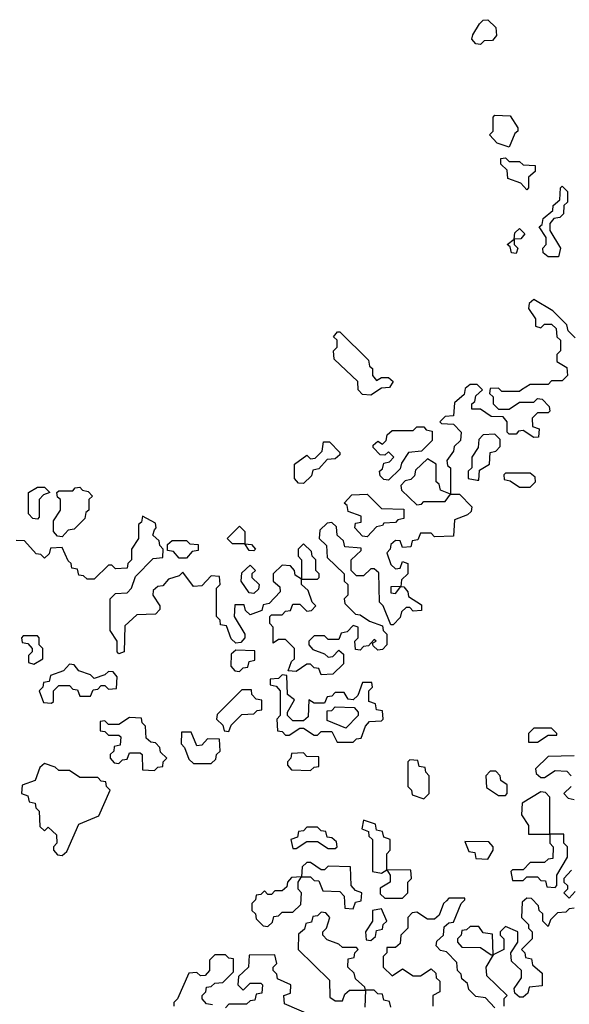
# Model space of a CAD drawing. Extents: x 2776963 to 2884430, y 684484 to 829250.
# Tile 113 of 256: x 2785105 to 2786655, y 782500 to 785280. Entities that reach past the tile are written whole.
import ezdxf

# ---------------------------------------------------------------- set-up
doc = ezdxf.new("R2010")
doc.units = 0

msp = doc.modelspace()

# ---------------------------------------------------------------- linework, layer by layer
at = {"layer": '0CON20XD'}
for points in [[(2786405, 785210), (2786391.7, 785211.7), (2786380, 785225), (2786383, 785237), (2786401.7, 785268.3), (2786411.7, 785278.3), (2786425, 785280), (2786448.3, 785258.3), (2786450, 785235), (2786438.3, 785221.7), (2786415, 785220), (2786405, 785210)], [(2786485, 784920), (2786451.7, 784931.7), (2786430, 784955), (2786440, 784965), (2786440, 785005), (2786445, 785010), (2786488.3, 785008.3), (2786510, 784975), (2786510, 784965), (2786501.7, 784958.3), (2786485, 784920)], [(2786535, 784800), (2786518.3, 784818.3), (2786481.7, 784831.7), (2786480, 784855), (2786461.7, 784871.7), (2786461.7, 784888.3), (2786475, 784890), (2786485, 784880), (2786515, 784880), (2786525, 784870), (2786558.3, 784868.3), (2786558.3, 784851.7), (2786540, 784835), (2786540, 784805), (2786535, 784800)], [(2786625, 784610), (2786595, 784610), (2786581.7, 784621.7), (2786580, 784635), (2786590, 784645), (2786590, 784665), (2786570, 784695), (2786578.3, 784701.7), (2786581.7, 784718.3), (2786608.3, 784741.7), (2786610, 784755), (2786628.3, 784771.7), (2786630, 784805), (2786635, 784810), (2786650, 784795), (2786650, 784765), (2786640, 784755), (2786638.3, 784731.7), (2786628.3, 784721.7), (2786611.7, 784718.3), (2786600, 784705), (2786600, 784685), (2786630, 784635), (2786625, 784610)], [(2786505, 784620), (2786491.7, 784621.7), (2786488.3, 784638.3), (2786480, 784645), (2786500, 784660), (2786501.7, 784678.3), (2786515, 784690), (2786530, 784675), (2786518.3, 784661.7), (2786500, 784660), (2786500, 784645), (2786510, 784635), (2786505, 784620)], [(2786671.7, 784381.7), (2786651.7, 784401.7), (2786648.3, 784418.3), (2786608.3, 784458.3), (2786555, 784490), (2786541.7, 784478.3), (2786540, 784465), (2786560, 784435), (2786560, 784415), (2786575, 784410), (2786585, 784420), (2786605, 784420), (2786618.3, 784408.3), (2786620, 784385), (2786630, 784375), (2786630, 784345), (2786620, 784335), (2786620, 784315), (2786648.3, 784298.3), (2786650, 784275), (2786635, 784260), (2786605, 784260), (2786595, 784250), (2786545, 784250), (2786520, 784235), (2786515, 784230), (2786465, 784230), (2786455, 784240), (2786431.7, 784238.3), (2786430, 784225), (2786440, 784215), (2786440, 784195), (2786455, 784180), (2786485, 784180), (2786515, 784200), (2786555, 784200), (2786565, 784210), (2786578.3, 784208.3), (2786598.3, 784188.3), (2786600, 784175), (2786595, 784170), (2786565, 784170), (2786550, 784155), (2786551.7, 784131.7), (2786570, 784125), (2786568.3, 784101.7), (2786555, 784100), (2786525, 784120), (2786511.7, 784118.3), (2786505, 784110), (2786485, 784110), (2786480, 784115), (2786480, 784145), (2786468.3, 784158.3), (2786435, 784160), (2786405, 784180), (2786380, 784180), (2786380, 784195), (2786388.3, 784201.7), (2786391.7, 784218.3), (2786410, 784235), (2786395, 784250), (2786375, 784250), (2786361.7, 784238.3), (2786358.3, 784221.7), (2786331.7, 784198.3), (2786328.3, 784161.7), (2786305, 784160), (2786290, 784145), (2786295, 784140), (2786328.3, 784138.3), (2786350, 784115), (2786348.3, 784091.7), (2786330, 784075), (2786328.3, 784061.7), (2786310, 784035), (2786311.7, 784021.7), (2786320, 784015), (2786320, 783940), (2786291.7, 783951.7), (2786288.3, 783968.3), (2786280, 783975), (2786280, 784025), (2786255, 784040), (2786221.7, 784008.3), (2786218.3, 783991.7), (2786208.3, 783981.7), (2786191.7, 783978.3), (2786180, 783965), (2786181.7, 783951.7), (2786225, 783910), (2786238.3, 783911.7), (2786245, 783920), (2786305, 783920), (2786320, 783940), (2786345, 783940), (2786380, 783905), (2786378.3, 783891.7), (2786368.3, 783881.7), (2786331.7, 783868.3), (2786328.3, 783821.7), (2786275, 783820), (2786265, 783830), (2786235, 783830), (2786228.3, 783811.7), (2786211.7, 783808.3), (2786208.3, 783791.7), (2786185, 783790), (2786178.3, 783808.3), (2786165, 783810), (2786151.7, 783798.3), (2786150, 783785), (2786140, 783775), (2786151.7, 783741.7), (2786165, 783730), (2786178.3, 783731.7), (2786185, 783750), (2786200, 783745), (2786200, 783715), (2786181.7, 783698.3), (2786180, 783680), (2786151.7, 783678.3), (2786151.7, 783661.7), (2786165, 783660), (2786180, 783680), (2786188.3, 783678.3), (2786200, 783665), (2786201.7, 783651.7), (2786238.3, 783628.3), (2786238.3, 783611.7), (2786215, 783610), (2786205, 783620), (2786195, 783620), (2786181.7, 783608.3), (2786178.3, 783591.7), (2786158.3, 783571.7), (2786151.7, 783571.7), (2786130, 783625), (2786120, 783635), (2786118.3, 783718.3), (2786105, 783730), (2786095, 783730), (2786075, 783710), (2786055, 783710), (2786040, 783725), (2786040, 783755), (2786068.3, 783781.7), (2786068.3, 783788.3), (2786021.7, 783791.7), (2786018.3, 783808.3), (2786000, 783825), (2785998.3, 783848.3), (2785985, 783860), (2785971.7, 783858.3), (2785951.7, 783838.3), (2785950, 783815), (2785970, 783795), (2785971.7, 783761.7), (2786020, 783715), (2786020, 783695), (2786030, 783685), (2786030, 783655), (2786020, 783645), (2786021.7, 783631.7), (2786051.7, 783601.7), (2786065, 783600), (2786091.7, 783581.7), (2786128.3, 783568.3), (2786130, 783555), (2786140, 783545), (2786140, 783515), (2786128.3, 783501.7), (2786115, 783500), (2786101.7, 783511.7), (2786100, 783520), (2786110, 783525), (2786105, 783530), (2786088.3, 783511.7), (2786075, 783510), (2786065, 783500), (2786051.7, 783501.7), (2786050, 783525), (2786060, 783535), (2786060, 783565), (2786045, 783570), (2786028.3, 783551.7), (2786011.7, 783548.3), (2786005, 783530), (2785975, 783530), (2785965, 783540), (2785935, 783540), (2785920, 783525), (2785920, 783515), (2785931.7, 783501.7), (2785965, 783490), (2785975, 783480), (2785988.3, 783481.7), (2786005, 783500), (2786018.3, 783488.3), (2786018.3, 783461.7), (2785988.3, 783431.7), (2785955, 783430), (2785948.3, 783448.3), (2785935, 783450), (2785925, 783460), (2785915, 783460), (2785885, 783440), (2785861.7, 783441.7), (2785871.7, 783468.3), (2785880, 783475), (2785880, 783505), (2785855, 783530), (2785835, 783530), (2785820, 783520), (2785820, 783565), (2785810, 783575), (2785810, 783595), (2785815, 783600), (2785845, 783600), (2785855, 783610), (2785868.3, 783611.7), (2785875, 783630), (2785895, 783630), (2785915, 783610), (2785928.3, 783611.7), (2785940, 783625), (2785930, 783635), (2785918.3, 783668.3), (2785900, 783685), (2785900, 783700), (2785945, 783700), (2785950, 783705), (2785950, 783715), (2785940, 783725), (2785940, 783755), (2785930, 783765), (2785928.3, 783778.3), (2785905, 783800), (2785890, 783785), (2785890, 783765), (2785900, 783755), (2785900, 783700), (2785881.7, 783711.7), (2785880, 783725), (2785868.3, 783738.3), (2785845, 783740), (2785820, 783715), (2785820, 783695), (2785838.3, 783678.3), (2785840, 783665), (2785808.3, 783631.7), (2785791.7, 783628.3), (2785788.3, 783611.7), (2785755, 783600), (2785741.7, 783611.7), (2785738.3, 783628.3), (2785711.7, 783628.3), (2785710, 783595), (2785740, 783545), (2785740, 783535), (2785728.3, 783521.7), (2785715, 783520), (2785701.7, 783531.7), (2785688.3, 783568.3), (2785671.7, 783571.7), (2785670, 783585), (2785660, 783595), (2785660, 783675), (2785670, 783685), (2785668.3, 783708.3), (2785645, 783710), (2785618.3, 783681.7), (2785595, 783680), (2785565, 783720), (2785555, 783710), (2785525, 783700), (2785508.3, 783681.7), (2785495, 783680), (2785481.7, 783668.3), (2785480, 783655), (2785500, 783625), (2785500, 783615), (2785488.3, 783601.7), (2785435, 783600), (2785401.7, 783568.3), (2785400, 783495), (2785385, 783490), (2785380, 783495), (2785380, 783525), (2785360, 783555), (2785360, 783645), (2785375, 783660), (2785408.3, 783661.7), (2785420, 783675), (2785431.7, 783708.3), (2785481.7, 783758.3), (2785508.3, 783761.7), (2785510, 783785), (2785500, 783795), (2785498.3, 783808.3), (2785480, 783825), (2785485, 783840)], [(2786095, 784220), (2786071.7, 784221.7), (2786060, 784235), (2786058.3, 784258.3), (2785991.7, 784321.7), (2785990, 784345), (2786000, 784355), (2786000, 784375), (2785990, 784385), (2786001.7, 784398.3), (2786008.3, 784398.3), (2786088.3, 784318.3), (2786091.7, 784301.7), (2786100, 784295), (2786100, 784275), (2786111.7, 784261.7), (2786125, 784270), (2786145, 784270), (2786158.3, 784258.3), (2786148.3, 784241.7), (2786125, 784240), (2786095, 784220)], [(2786145, 783980), (2786131.7, 783981.7), (2786121.7, 783991.7), (2786120, 784005), (2786128.3, 784011.7), (2786131.7, 784028.3), (2786148.3, 784031.7), (2786160, 784045), (2786145, 784060), (2786135, 784050), (2786121.7, 784051.7), (2786101.7, 784071.7), (2786101.7, 784078.3), (2786115, 784090), (2786128.3, 784081.7), (2786138.3, 784091.7), (2786141.7, 784108.3), (2786155, 784120), (2786215, 784120), (2786225, 784130), (2786245, 784130), (2786251.7, 784121.7), (2786268.3, 784118.3), (2786268.3, 784091.7), (2786238.3, 784061.7), (2786201.7, 784058.3), (2786181.7, 784028.3), (2786178.3, 784011.7), (2786145, 783980)], [(2786400, 783980), (2786401.7, 784008.3), (2786430, 784025), (2786431.7, 784058.3), (2786448.3, 784061.7), (2786460, 784075), (2786460, 784095), (2786445, 784110), (2786411.7, 784108.3), (2786400, 784095), (2786398.3, 784071.7), (2786380, 784045), (2786380, 784015), (2786370, 784005), (2786370, 783985), (2786395, 783980), (2786400, 783980)], [(2785905, 783970), (2785891.7, 783971.7), (2785880, 783985), (2785880, 784025), (2785915, 784050), (2785925, 784040), (2785938.3, 784041.7), (2785958.3, 784061.7), (2785961.7, 784088.3), (2785978.3, 784088.3), (2786008.3, 784058.3), (2786008.3, 784051.7), (2785995, 784040), (2785971.7, 784038.3), (2785948.3, 784011.7), (2785931.7, 784008.3), (2785928.3, 783991.7), (2785905, 783970)], [(2786545, 783960), (2786560, 783975), (2786558.3, 783988.3), (2786545, 784000), (2786475, 784000), (2786470, 783995), (2786471.7, 783981.7), (2786488.3, 783978.3), (2786515, 783960), (2786545, 783960)], [(2785155, 783870), (2785141.7, 783871.7), (2785130, 783885), (2785130, 783945), (2785155, 783960), (2785175, 783960), (2785190, 783945), (2785171.7, 783938.3), (2785160, 783925), (2785160, 783875), (2785155, 783870)], [(2785225, 783820), (2785211.7, 783821.7), (2785200, 783835), (2785200, 783865), (2785220, 783895), (2785220, 783925), (2785211.7, 783931.7), (2785210, 783945), (2785215, 783950), (2785255, 783950), (2785261.7, 783958.3), (2785275, 783960), (2785281.7, 783951.7), (2785298.3, 783948.3), (2785310, 783935), (2785300, 783925), (2785300, 783895), (2785291.7, 783888.3), (2785288.3, 783871.7), (2785258.3, 783841.7), (2785241.7, 783838.3), (2785225, 783820)], [(2786085, 783820), (2786071.7, 783821.7), (2786050, 783845), (2786051.7, 783858.3), (2786068.3, 783861.7), (2786068.3, 783878.3), (2786031.7, 783891.7), (2786028.3, 783908.3), (2786020, 783915), (2786041.7, 783938.3), (2786085, 783940), (2786125, 783900), (2786188.3, 783898.3), (2786188.3, 783871.7), (2786171.7, 783868.3), (2786165, 783860), (2786131.7, 783858.3), (2786128.3, 783851.7), (2786111.7, 783848.3), (2786085, 783820)], [(2785485, 783840), (2785490, 783845), (2785488.3, 783858.3), (2785451.7, 783878.3), (2785448.3, 783861.7), (2785440, 783855), (2785440, 783815), (2785420, 783785), (2785420, 783755), (2785410, 783745), (2785408.3, 783731.7), (2785375, 783730), (2785365, 783740), (2785355, 783740), (2785315, 783700), (2785295, 783700), (2785285, 783710), (2785271.7, 783711.7), (2785268.3, 783728.3), (2785251.7, 783731.7), (2785250, 783745), (2785241.7, 783751.7), (2785225, 783790), (2785191.7, 783788.3), (2785188.3, 783771.7), (2785175, 783760), (2785165, 783770), (2785151.7, 783771.7), (2785118.3, 783808.3), (2785095, 783810)], [(2785765, 783780), (2785751.7, 783781.7), (2785740, 783800), (2785705, 783800), (2785690, 783815), (2785725, 783850), (2785740, 783835), (2785740, 783800), (2785758.3, 783798.3), (2785770, 783785), (2785765, 783780)], [(2785575, 783760), (2785555, 783760), (2785538.3, 783778.3), (2785521.7, 783781.7), (2785521.7, 783798.3), (2785535, 783810), (2785575, 783810), (2785585, 783800), (2785608.3, 783798.3), (2785608.3, 783781.7), (2785591.7, 783778.3), (2785575, 783760)], [(2785765, 783660), (2785751.7, 783661.7), (2785730, 783695), (2785731.7, 783718.3), (2785755, 783740), (2785770, 783725), (2785760, 783715), (2785760, 783705), (2785780, 783685), (2785778.3, 783671.7), (2785765, 783660)], [(2785145, 783460), (2785170, 783475), (2785170, 783505), (2785160, 783515), (2785160, 783535), (2785155, 783540), (2785115, 783540), (2785110, 783535), (2785111.7, 783521.7), (2785128.3, 783518.3), (2785140, 783505), (2785140, 783495), (2785130, 783485), (2785130, 783465), (2785145, 783460)], [(2785725, 783440), (2785735, 783450), (2785748.3, 783451.7), (2785751.7, 783468.3), (2785768.3, 783471.7), (2785768.3, 783498.3), (2785715, 783500), (2785701.7, 783488.3), (2785700, 783455), (2785711.7, 783441.7), (2785725, 783440)], [(2785195, 783350), (2785200, 783355), (2785200, 783385), (2785215, 783400), (2785245, 783400), (2785255, 783390), (2785268.3, 783388.3), (2785275, 783370), (2785305, 783370), (2785311.7, 783388.3), (2785325, 783390), (2785335, 783400), (2785345, 783400), (2785355, 783390), (2785378.3, 783391.7), (2785380, 783425), (2785368.3, 783438.3), (2785355, 783440), (2785345, 783430), (2785315, 783420), (2785305, 783430), (2785271.7, 783441.7), (2785258.3, 783458.3), (2785245, 783460), (2785228.3, 783441.7), (2785191.7, 783428.3), (2785188.3, 783411.7), (2785171.7, 783408.3), (2785170, 783395), (2785160, 783385), (2785171.7, 783351.7), (2785195, 783350)], [(2786045, 783240), (2786055, 783250), (2786068.3, 783251.7), (2786080, 783285), (2786091.7, 783298.3), (2786125, 783300), (2786130, 783305), (2786128.3, 783328.3), (2786111.7, 783331.7), (2786108.3, 783348.3), (2786090, 783355), (2786090, 783385), (2786100, 783395), (2786098.3, 783408.3), (2786071.7, 783408.3), (2786058.3, 783371.7), (2786045, 783360), (2786031.7, 783361.7), (2786020, 783380), (2785995, 783380), (2785985, 783370), (2785971.7, 783368.3), (2785965, 783350), (2785935, 783350), (2785920, 783360), (2785918.3, 783311.7), (2785905, 783300), (2785875, 783300), (2785860, 783315), (2785860, 783325), (2785880, 783360), (2785860, 783375), (2785858.3, 783428.3), (2785845, 783430), (2785835, 783420), (2785811.7, 783418.3), (2785811.7, 783401.7), (2785828.3, 783398.3), (2785840, 783385), (2785840, 783315), (2785830, 783305), (2785831.7, 783271.7), (2785845, 783270), (2785855, 783260), (2785865, 783260), (2785895, 783280), (2785905, 783280), (2785935, 783260), (2785945, 783260), (2785955, 783270), (2785985, 783270), (2786000, 783240), (2786045, 783240)], [(2785695, 783270), (2785701.7, 783288.3), (2785731.7, 783318.3), (2785765, 783320), (2785775, 783330), (2785788.3, 783331.7), (2785788.3, 783358.3), (2785771.7, 783361.7), (2785760, 783375), (2785758.3, 783388.3), (2785731.7, 783388.3), (2785661.7, 783318.3), (2785660, 783305), (2785678.3, 783288.3), (2785681.7, 783271.7), (2785695, 783270)], [(2786025, 783280), (2785971.7, 783301.7), (2785971.7, 783328.3), (2785985, 783330), (2785995, 783340), (2786048.3, 783338.3), (2786060, 783325), (2786060, 783315), (2786025, 783280)], [(2785485, 783160), (2785495, 783170), (2785508.3, 783171.7), (2785510, 783185), (2785520, 783195), (2785501.7, 783211.7), (2785500, 783225), (2785488.3, 783238.3), (2785475, 783240), (2785461.7, 783251.7), (2785460, 783285), (2785450, 783295), (2785448.3, 783308.3), (2785415, 783310), (2785385, 783290), (2785355, 783290), (2785345, 783300), (2785331.7, 783298.3), (2785331.7, 783271.7), (2785345, 783270), (2785355, 783260), (2785385, 783260), (2785390, 783255), (2785388.3, 783231.7), (2785371.7, 783228.3), (2785370, 783215), (2785360, 783205), (2785360, 783195), (2785371.7, 783181.7), (2785385, 783180), (2785395, 783190), (2785408.3, 783191.7), (2785415, 783210), (2785445, 783210), (2785450, 783205), (2785451.7, 783161.7), (2785485, 783160)], [(2785645, 783180), (2785658.3, 783191.7), (2785660, 783205), (2785670, 783215), (2785668.3, 783248.3), (2785635, 783250), (2785618.3, 783231.7), (2785605, 783230), (2785588.3, 783268.3), (2785561.7, 783268.3), (2785560, 783235), (2785570, 783225), (2785581.7, 783191.7), (2785595, 783180), (2785645, 783180)], [(2786565, 783240), (2786595, 783260), (2786620, 783260), (2786620, 783265), (2786605, 783280), (2786555, 783280), (2786540, 783265), (2786540, 783240), (2786565, 783240)], [(2785925, 783160), (2785935, 783170), (2785948.3, 783171.7), (2785948.3, 783198.3), (2785915, 783200), (2785905, 783210), (2785871.7, 783208.3), (2785870, 783195), (2785860, 783185), (2785860, 783175), (2785871.7, 783161.7), (2785925, 783160)], [(2786245, 783080), (2786260, 783095), (2786260, 783145), (2786250, 783155), (2786248.3, 783168.3), (2786231.7, 783171.7), (2786228.3, 783188.3), (2786205, 783190), (2786200, 783185), (2786200, 783115), (2786210, 783105), (2786211.7, 783091.7), (2786245, 783080)], [(2786668.3, 783201.7), (2786595, 783200), (2786560, 783165), (2786561.7, 783151.7), (2786575, 783140), (2786585, 783140), (2786615, 783160), (2786648.3, 783158.3), (2786660, 783145)], [(2785225, 782920), (2785238.3, 782931.7), (2785271.7, 783008.3), (2785328.3, 783031.7), (2785360, 783105), (2785350, 783115), (2785348.3, 783128.3), (2785335, 783130), (2785325, 783140), (2785275, 783140), (2785245, 783160), (2785215, 783160), (2785205, 783170), (2785175, 783180), (2785161.7, 783168.3), (2785148.3, 783131.7), (2785111.7, 783118.3), (2785110, 783095), (2785128.3, 783088.3), (2785131.7, 783071.7), (2785148.3, 783068.3), (2785150, 783055), (2785160, 783045), (2785161.7, 783001.7), (2785175, 782990), (2785185, 783000), (2785208.3, 782978.3), (2785210, 782955), (2785200, 782945), (2785200, 782935), (2785211.7, 782921.7), (2785225, 782920)], [(2786475, 783090), (2786480, 783095), (2786480, 783120), (2786461.7, 783131.7), (2786460, 783145), (2786448.3, 783158.3), (2786431.7, 783158.3), (2786420, 783145), (2786421.7, 783111.7), (2786455, 783090), (2786475, 783090)], [(2786600, 782980), (2786600, 783085), (2786588.3, 783098.3), (2786575, 783100), (2786521.7, 783068.3), (2786520, 783035), (2786540, 783005), (2786540, 782980), (2786595, 782980), (2786600, 782980)], [(2786660, 783115), (2786640, 783095), (2786651.7, 783081.7), (2786668.3, 783078.3)], [(2786125, 782870), (2786140, 782880), (2786140, 782925), (2786150, 782935), (2786150, 782965), (2786131.7, 782971.7), (2786128.3, 782988.3), (2786111.7, 782991.7), (2786108.3, 783008.3), (2786075, 783020), (2786070, 782995), (2786088.3, 782988.3), (2786090, 782975), (2786100, 782965), (2786100, 782875), (2786125, 782870)], [(2785995, 782940), (2786000, 782945), (2785998.3, 782958.3), (2785985, 782970), (2785971.7, 782971.7), (2785968.3, 782988.3), (2785955, 782990), (2785945, 783000), (2785915, 783000), (2785905, 782990), (2785891.7, 782988.3), (2785888.3, 782971.7), (2785870, 782965), (2785875, 782940), (2785885, 782940), (2785915, 782960), (2785945, 782960), (2785975, 782940), (2785995, 782940)], [(2786425, 782910), (2786440, 782935), (2786440, 782945), (2786428.3, 782958.3), (2786360, 782960), (2786371.7, 782931.7), (2786388.3, 782928.3), (2786391.7, 782911.7), (2786425, 782910)], [(2786615, 782830), (2786620, 782835), (2786620, 782865), (2786650, 782915), (2786650, 782945), (2786640, 782955), (2786640, 782980), (2786600, 782980), (2786600, 782955), (2786610, 782945), (2786608.3, 782911.7), (2786595, 782910), (2786585, 782900), (2786545, 782900), (2786525, 782880), (2786495, 782880), (2786490, 782875), (2786495, 782850), (2786525, 782850), (2786535, 782860), (2786565, 782860), (2786575, 782850), (2786588.3, 782848.3), (2786591.7, 782831.7), (2786615, 782830)], [(2786045, 782770), (2786051.7, 782788.3), (2786068.3, 782791.7), (2786070, 782815), (2786051.7, 782821.7), (2786040, 782835), (2786038.3, 782888.3), (2785975, 782890), (2785965, 782880), (2785955, 782880), (2785925, 782900), (2785915, 782900), (2785901.7, 782888.3), (2785900, 782860), (2785925, 782860), (2785935, 782850), (2785948.3, 782848.3), (2785960, 782820), (2786008.3, 782818.3), (2786020, 782805), (2786021.7, 782771.7), (2786045, 782770)], [(2786185, 782800), (2786200, 782815), (2786200, 782845), (2786210, 782855), (2786208.3, 782878.3), (2786140, 782880), (2786150, 782865), (2786150, 782845), (2786121.7, 782828.3), (2786121.7, 782811.7), (2786135, 782800), (2786185, 782800)], [(2786661.7, 782878.3), (2786640, 782855), (2786640, 782845), (2786650, 782835), (2786650, 782825), (2786640, 782815), (2786655, 782800), (2786671.7, 782818.3)], [(2785805, 782720), (2785818.3, 782731.7), (2785821.7, 782748.3), (2785835, 782750), (2785845, 782760), (2785875, 782760), (2785898.3, 782781.7), (2785900, 782815), (2785890, 782825), (2785890, 782845), (2785900, 782860), (2785871.7, 782858.3), (2785860, 782845), (2785858.3, 782831.7), (2785845, 782820), (2785825, 782820), (2785815, 782810), (2785805, 782810), (2785795, 782820), (2785785, 782810), (2785771.7, 782808.3), (2785770, 782795), (2785760, 782785), (2785760, 782765), (2785770, 782755), (2785771.7, 782741.7), (2785791.7, 782721.7), (2785805, 782720)], [(2786445, 782490), (2786418.3, 782518.3), (2786391.7, 782521.7), (2786371.7, 782541.7), (2786368.3, 782558.3), (2786351.7, 782571.7), (2786350, 782585), (2786340, 782595), (2786338.3, 782618.3), (2786308.3, 782648.3), (2786291.7, 782651.7), (2786280, 782665), (2786281.7, 782678.3), (2786300, 782695), (2786301.7, 782718.3), (2786315, 782730), (2786328.3, 782731.7), (2786350, 782785), (2786360, 782795), (2786360, 782800), (2786315, 782800), (2786308.3, 782791.7)], [(2786668.3, 782771.7), (2786655, 782770), (2786645, 782760), (2786621.7, 782758.3), (2786601.7, 782738.3), (2786595, 782720), (2786580, 782735), (2786580, 782755), (2786570, 782765), (2786568.3, 782778.3), (2786548.3, 782798.3), (2786535, 782800), (2786521.7, 782788.3), (2786520, 782745), (2786540, 782725), (2786540, 782715), (2786550, 782705), (2786550, 782685), (2786520, 782655), (2786530, 782645), (2786531.7, 782631.7), (2786548.3, 782628.3), (2786551.7, 782611.7), (2786578.3, 782588.3), (2786578.3, 782551.7), (2786541.7, 782548.3), (2786538.3, 782531.7), (2786525, 782520), (2786515, 782520), (2786501.7, 782531.7), (2786500, 782545), (2786520, 782575), (2786520, 782595), (2786491.7, 782621.7), (2786490, 782645), (2786510, 782675), (2786510, 782705), (2786475, 782720), (2786460, 782705), (2786460, 782695), (2786470, 782685), (2786470, 782655), (2786440, 782640), (2786420, 782605), (2786421.7, 782581.7), (2786480, 782525), (2786470, 782515), (2786470, 782495)], [(2786095, 782680), (2786108.3, 782691.7), (2786111.7, 782708.3), (2786128.3, 782711.7), (2786130, 782725), (2786140, 782735), (2786125, 782770), (2786100, 782765), (2786100, 782735), (2786080, 782705), (2786081.7, 782681.7), (2786095, 782680)], [(2786308.3, 782791.7), (2786300, 782785), (2786288.3, 782751.7), (2786275, 782740), (2786255, 782740), (2786225, 782760), (2786211.7, 782758.3), (2786200, 782745), (2786200, 782715), (2786180, 782695), (2786178.3, 782671.7), (2786165, 782660), (2786140, 782660), (2786140, 782645), (2786130, 782635), (2786130, 782605), (2786155, 782580), (2786185, 782600), (2786215, 782580), (2786235, 782580), (2786265, 782600), (2786278.3, 782588.3), (2786280, 782575), (2786290, 782565), (2786290, 782535), (2786270, 782525), (2786270, 782495)], [(2786015, 782510), (2786021.7, 782528.3), (2786035, 782540), (2786080, 782540), (2786078.3, 782548.3), (2786051.7, 782571.7), (2786048.3, 782588.3), (2786030, 782605), (2786031.7, 782628.3), (2786048.3, 782631.7), (2786050, 782645), (2786060, 782655), (2786055, 782660), (2786015, 782660), (2786005, 782670), (2785971.7, 782681.7), (2785960, 782695), (2785960, 782705), (2785970, 782715), (2785980, 782745), (2785968.3, 782758.3), (2785955, 782760), (2785945, 782750), (2785931.7, 782748.3), (2785928.3, 782731.7), (2785911.7, 782728.3), (2785908.3, 782711.7), (2785891.7, 782698.3), (2785890, 782655), (2785978.3, 782568.3), (2785980, 782520), (2785995, 782510), (2786015, 782510)], [(2786440, 782640), (2786438.3, 782698.3), (2786411.7, 782701.7), (2786400, 782720), (2786375, 782720), (2786365, 782710), (2786351.7, 782708.3), (2786350, 782695), (2786340, 782685), (2786340, 782675), (2786351.7, 782661.7), (2786405, 782660), (2786435, 782640), (2786440, 782640)], [(2785648.3, 782498.3), (2785631.7, 782501.7), (2785620, 782515), (2785620, 782525), (2785630, 782535), (2785631.7, 782548.3), (2785645, 782550), (2785655, 782560), (2785678.3, 782561.7), (2785708.3, 782591.7), (2785708.3, 782628.3), (2785695, 782630), (2785685, 782640), (2785655, 782640), (2785640, 782625), (2785640, 782595), (2785628.3, 782581.7), (2785615, 782580), (2785605, 782590), (2785581.7, 782588.3), (2785550, 782515), (2785540, 782505), (2785540, 782495)], [(2785928.3, 782468.3), (2785851.7, 782501.7), (2785850, 782525), (2785868.3, 782531.7), (2785870, 782555), (2785831.7, 782571.7), (2785830, 782585), (2785820, 782595), (2785820, 782605), (2785830, 782615), (2785825, 782640), (2785751.7, 782638.3), (2785750, 782605), (2785721.7, 782578.3), (2785720, 782555), (2785735, 782540), (2785755, 782560), (2785785, 782560), (2785790, 782555), (2785788.3, 782531.7), (2785771.7, 782528.3), (2785768.3, 782511.7), (2785755, 782510), (2785745, 782500), (2785695, 782500), (2785685, 782490)], [(2786151.7, 782491.7), (2786148.3, 782508.3), (2786131.7, 782511.7), (2786128.3, 782528.3), (2786115, 782530), (2786105, 782540), (2786080, 782540), (2786078.3, 782491.7)]]:
    msp.add_lwpolyline(points, dxfattribs=at)

doc.saveas('drawing.dxf')
